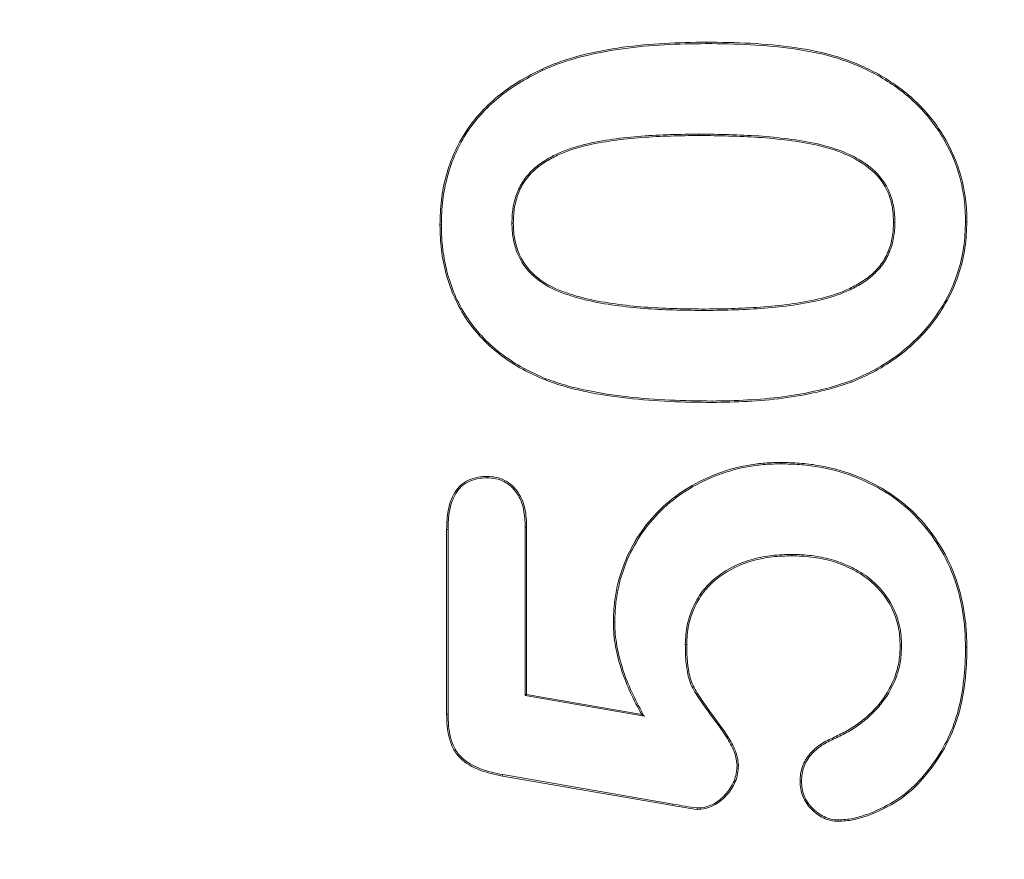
# Model space of a CAD drawing. Header units: millimetres. Extents: x 23 to 1094, y 23 to 840.
# Tile 6 of 44: x 185 to 195, y 183 to 191. Entities that reach past the tile are written whole.
import ezdxf

# ---------------------------------------------------------------- set-up
doc = ezdxf.new("R2010")
doc.units = ezdxf.units.MM
doc.header["$LTSCALE"] = 4
for name, color, linetype, lineweight in [('Dimension (ANSI)', 7, 'Continuous', 9), ('Visible (ANSI)', 7, 'Continuous', 9), ('Visible Narrow (ANSI)', 7, 'Continuous', 9)]:
    doc.layers.add(name, color=color, linetype=linetype, lineweight=lineweight)
doc.styles.add('Note Text (ANSI)', font='arial.ttf')
doc.dimstyles.new('Default - mm (ANSI)', dxfattribs={"dimscale": 4, "dimtxt": 2, "dimasz": 2, "dimexe": 3.175, "dimexo": 1, "dimgap": 0.8, "dimtad": 0, "dimtih": 1, "dimtoh": 1, "dimrnd": 1e-08, "dimzin": 4, "dimdsep": 46, "dimtxsty": 'Note Text (ANSI)', "dimblk": 'Filled-1', "dimcen": 0.09, "dimdle": 10, "dimclrd": 256, "dimclre": 256, "dimclrt": 256, "dimadec": 1, "dimazin": 0, "dimtfac": 1.524, "dimtofl": 0, "dimtmove": 0, "dimatfit": 3, "dimfxl": 1, "dimtolj": 1, "dimtzin": 0, "dimlwd": -1, "dimlwe": -1, "dimarcsym": 0})

# ---------------------------------------------------------------- blocks, each defined once
blk = doc.blocks.new('Filled-1')
at = {"color": 0}
for p, q in [((0, 0), (-1, 0.15)), ((-1, 0.15), (-1, -0.15)), ((-1, 0), (0, 0)), ((-1, -0.15), (0, 0))]:
    blk.add_line(p, q, dxfattribs=at)
at = {"color": 0, "flags": 128}
blk.add_lwpolyline([(-1, -0.15), (0, 0), (-1, 0.15), (-1, -0.15)], dxfattribs=at)
at = {"color": 0}
blk.add_solid([(-1, -0.15), (0, 0), (-1, 0.15), (-1, -0.15)], dxfattribs=at)
blk = doc.blocks.new('*D31')
at = {"layer": 'Defpoints', "color": 0, "transparency": 16777216}
for p in [(132.0974, 249.0593), (264.1961, 249.0593), (342.0974, 133.0593)]:
    blk.add_point(p, dxfattribs=at)
at = {"layer": 'Dimension (ANSI)', "transparency": 16777216}
for p, q in [((136.0974, 249.0593), (276.8961, 249.0593)), ((264.1961, 241.0593), (264.1961, 206.6544)), ((264.1961, 141.0593), (264.1961, 175.4642)), ((338.0974, 133.0593), (251.4961, 133.0593))]:
    blk.add_line(p, q, dxfattribs=at)
at = {"layer": 'Dimension (ANSI)', "transparency": 16777216, "xscale": 8, "yscale": 8, "zscale": 8}
for p, rotation in [((264.1961, 249.0593), 90), ((264.1961, 133.0593), 270)]:
    blk.add_blockref('Filled-1', p, dxfattribs=dict(at, rotation=rotation))
at = {"layer": 'Dimension (ANSI)', "transparency": 16777216, "char_height": 8, "attachment_point": 5, "style": 'Note Text (ANSI)'}
for s, insert in [('\\A1; 116.00', (264.1961, 198.3439)), ('\\A1;[4.57]', (264.1961, 182.7488))]:
    blk.add_mtext(s, dxfattribs=dict(at, insert=insert))
blk = doc.blocks.new('*D32')
at = {"layer": 'Defpoints', "color": 0, "transparency": 16777216}
for p in [(132.0974, 249.0593), (342.0974, 158.2583), (342.0974, 133.0593)]:
    blk.add_point(p, dxfattribs=at)
at = {"layer": 'Dimension (ANSI)', "transparency": 16777216}
for p, q in [((132.0974, 245.0593), (132.0974, 145.5583)), ((342.0974, 137.0593), (342.0974, 170.9583)), ((140.0974, 158.2583), (273.2252, 158.2583)), ((334.0974, 158.2583), (316.3782, 158.2583))]:
    blk.add_line(p, q, dxfattribs=at)
at = {"layer": 'Dimension (ANSI)', "transparency": 16777216, "xscale": 8, "yscale": 8, "zscale": 8, "rotation": 180}
blk.add_blockref('Filled-1', (132.0974, 158.2583), dxfattribs=at)
at = {"layer": 'Dimension (ANSI)', "transparency": 16777216, "xscale": 8, "yscale": 8, "zscale": 8}
blk.add_blockref('Filled-1', (342.0974, 158.2583), dxfattribs=at)
at = {"layer": 'Dimension (ANSI)', "transparency": 16777216, "char_height": 8, "attachment_point": 5, "style": 'Note Text (ANSI)'}
for s, insert in [('\\A1; 210.00', (294.8017, 165.5429)), ('\\A1;[8.27]', (294.8017, 149.9314))]:
    blk.add_mtext(s, dxfattribs=dict(at, insert=insert))

msp = doc.modelspace()

# ---------------------------------------------------------------- linework, layer by layer
at = {"layer": 'Visible (ANSI)'}
for p, q in [((190.2379, 190.2964), (190.2324, 190.3083)), ((193.3783, 190.2481), (193.3848, 190.2595)), ((194.1988, 188.8807), (194.2119, 188.8806)), ((189.2875, 188.8483), (189.2744, 188.8484)), ((189.9488, 188.8629), (189.9619, 188.863)), ((193.5375, 188.8698), (193.5244, 188.8698)), ((190.2665, 187.4065), (190.2617, 187.3943)), ((193.1262, 187.387), (193.1308, 187.3747)), ((192.4726, 186.6087), (192.4726, 186.6218)), ((189.7167, 186.4778), (189.7168, 186.4909)), ((190.0738, 186.0141), (190.0869, 186.0144)), ((190.0738, 186.0141), (190.0738, 184.4369)), ((190.0869, 186.0144), (190.0869, 184.448)), ((189.3369, 184.2634), (189.3369, 185.9948)), ((189.35, 185.9947), (189.3369, 185.9948)), ((189.35, 184.2636), (189.35, 185.9947)), ((192.5703, 185.7599), (192.5703, 185.7468)), ((190.9125, 185.1237), (190.8994, 185.1237)), ((191.5738, 184.9169), (191.5869, 184.9167)), ((193.6, 184.903), (193.5869, 184.903)), ((194.1988, 184.8903), (194.2119, 184.8903)), ((190.0738, 184.4369), (190.0869, 184.448)), ((190.0869, 184.448), (191.165, 184.2605)), ((190.0738, 184.4369), (191.1897, 184.2429)), ((189.35, 184.2636), (189.3369, 184.2634)), ((191.1897, 184.2429), (191.165, 184.2605)), ((192.9743, 184.0347), (192.9687, 184.0466)), ((192.0581, 183.7827), (192.0713, 183.7829)), ((189.8627, 183.6962), (189.8603, 183.6833)), ((191.458, 183.4069), (189.8603, 183.6833)), ((191.4602, 183.4199), (189.8627, 183.6962)), ((192.6625, 183.6345), (192.6494, 183.6345)), ((191.6847, 183.384), (191.6846, 183.3708)), ((193.0069, 183.2716), (193.0068, 183.2585))]:
    msp.add_line(p, q, dxfattribs=at)
for points, knots in [([(190.2324, 190.3083), (190.2925, 190.3342), (190.3526, 190.3598), (190.4763, 190.4022), (190.5392, 190.4204), (190.7288, 190.4704), (190.8577, 190.4937), (191.1167, 190.5294), (191.247, 190.541), (191.5081, 190.5562), (191.6388, 190.5582), (191.7695, 190.5593)], [0, 0, 0, 0, 0.000195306, 0.000195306, 0.000390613, 0.000390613, 0.000781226, 0.000781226, 0.001171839, 0.001171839, 0.001562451, 0.001562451, 0.001562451, 0.001562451]), ([(190.2379, 190.2964), (190.298, 190.3223), (190.3575, 190.3476), (190.4801, 190.3897), (190.5428, 190.4078), (190.7316, 190.4576), (190.8599, 190.4807), (191.1181, 190.5164), (191.2481, 190.528), (191.5085, 190.5431), (191.6388, 190.545), (191.7695, 190.5462)], [0, 0, 0, 0, 0.000194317, 0.000194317, 0.000388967, 0.000388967, 0.000778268, 0.000778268, 0.001167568, 0.001167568, 0.001556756, 0.001556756, 0.001556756, 0.001556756]), ([(191.7695, 190.5593), (191.9079, 190.5581), (192.0463, 190.5565), (192.3227, 190.5412), (192.4606, 190.5284), (192.7346, 190.4892), (192.8708, 190.4623), (193.0689, 190.4002), (193.1342, 190.3769), (193.2616, 190.3227), (193.3232, 190.2911), (193.3848, 190.2595)], [0, 0, 0, 0, 0.000415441, 0.000415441, 0.000830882, 0.000830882, 0.001246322, 0.001246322, 0.001454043, 0.001454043, 0.001661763, 0.001661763, 0.001661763, 0.001661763]), ([(191.7695, 190.5462), (191.9079, 190.545), (192.0459, 190.5434), (192.3216, 190.5281), (192.4592, 190.5153), (192.7323, 190.4763), (192.8676, 190.4496), (193.0646, 190.3878), (193.1296, 190.3646), (193.2558, 190.3109), (193.3168, 190.2797), (193.3783, 190.2481)], [0, 0, 0, 0, 0.000413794, 0.000413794, 0.0008277, 0.0008277, 0.001241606, 0.001241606, 0.001448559, 0.001448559, 0.001655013, 0.001655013, 0.001655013, 0.001655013]), ([(189.2744, 188.8484), (189.2762, 188.9257), (189.2785, 189.0031), (189.297, 189.1567), (189.3122, 189.2328), (189.3734, 189.4567), (189.4364, 189.6001), (189.608, 189.8576), (189.7157, 189.9713), (189.8974, 190.1157), (189.9612, 190.1598), (190.0938, 190.2395), (190.163, 190.2741), (190.2324, 190.3083)], [0, 0, 0, 0, 0.000229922, 0.000229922, 0.000459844, 0.000459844, 0.000919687, 0.000919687, 0.001379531, 0.001379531, 0.001609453, 0.001609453, 0.001839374, 0.001839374, 0.001839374, 0.001839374]), ([(189.2875, 188.8483), (189.2893, 188.9256), (189.2916, 189.0023), (189.3099, 189.1545), (189.325, 189.2299), (189.3857, 189.4521), (189.4481, 189.5941), (189.6181, 189.8491), (189.7248, 189.9618), (189.9051, 190.1051), (189.9684, 190.1489), (190.0999, 190.228), (190.1686, 190.2622), (190.2379, 190.2964)], [0, 0, 0, 0, 0.000227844, 0.000227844, 0.000455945, 0.000455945, 0.000912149, 0.000912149, 0.001368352, 0.001368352, 0.001596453, 0.001596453, 0.001824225, 0.001824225, 0.001824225, 0.001824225]), ([(193.3848, 190.2595), (193.4447, 190.2226), (193.5047, 190.1857), (193.6194, 190.1042), (193.674, 190.0595), (193.8278, 189.9146), (193.9173, 189.8042), (194.0643, 189.5641), (194.1216, 189.434), (194.1767, 189.2302), (194.1894, 189.1609), (194.2033, 189.0562), (194.2071, 189.0212), (194.2112, 188.951), (194.2115, 188.9158), (194.2119, 188.8806)], [0, 0, 0, 0, 0.000209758, 0.000209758, 0.000419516, 0.000419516, 0.000839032, 0.000839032, 0.001258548, 0.001258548, 0.001468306, 0.001468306, 0.001573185, 0.001573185, 0.001678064, 0.001678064, 0.001678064, 0.001678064]), ([(193.3783, 190.2481), (193.4382, 190.2113), (193.4977, 190.1746), (193.6114, 190.0939), (193.6655, 190.0495), (193.818, 189.9059), (193.9067, 189.7964), (194.0525, 189.5583), (194.1093, 189.4293), (194.1638, 189.2275), (194.1765, 189.1587), (194.1903, 189.0547), (194.194, 189.02), (194.1981, 188.9507), (194.1984, 188.9158), (194.1988, 188.8807)], [0, 0, 0, 0, 0.000207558, 0.000207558, 0.000415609, 0.000415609, 0.000831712, 0.000831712, 0.001247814, 0.001247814, 0.001455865, 0.001455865, 0.001559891, 0.001559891, 0.001663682, 0.001663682, 0.001663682, 0.001663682]), ([(191.7041, 189.6974), (191.7041, 189.6974), (191.7041, 189.6974), (191.7041, 189.6974), (191.5237, 189.6971), (191.3438, 189.6927), (191.0736, 189.6721), (190.9838, 189.6633), (190.8049, 189.6374), (190.7158, 189.6221), (190.54, 189.5779), (190.453, 189.5502), (190.3292, 189.4922), (190.2892, 189.4701), (190.2122, 189.4209), (190.1751, 189.3934), (190.1086, 189.3297), (190.0787, 189.2949), (190.0273, 189.218), (190.0078, 189.1756), (189.977, 189.0895), (189.9652, 189.0449), (189.9513, 188.9542), (189.9498, 188.9082), (189.9488, 188.8633), (189.9488, 188.8632), (189.9488, 188.863), (189.9488, 188.8629)], [0, 0, 0, 0, 0.000000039, 0.000000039, 0.000000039, 0.000545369, 0.000545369, 0.000818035, 0.000818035, 0.0010907, 0.0010907, 0.001363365, 0.001363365, 0.001499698, 0.001499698, 0.00163603, 0.00163603, 0.001772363, 0.001772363, 0.001908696, 0.001908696, 0.002045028, 0.002045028, 0.002181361, 0.002181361, 0.002181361, 0.002181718, 0.002181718, 0.002181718, 0.002181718]), ([(191.7041, 189.6843), (191.5242, 189.684), (191.3441, 189.6796), (191.0749, 189.6591), (190.9853, 189.6503), (190.8072, 189.6245), (190.7184, 189.6092), (190.5438, 189.5654), (190.4575, 189.5378), (190.3353, 189.4805), (190.2958, 189.4588), (190.2198, 189.4102), (190.1834, 189.3832), (190.1184, 189.321), (190.0889, 189.2866), (190.0389, 189.2117), (190.0199, 189.1705), (189.9896, 189.0858), (189.978, 189.0421), (189.9644, 188.9531), (189.9629, 188.9079), (189.9619, 188.863)], [0, 0, 0, 0, 0.000540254, 0.000540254, 0.000810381, 0.000810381, 0.001080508, 0.001080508, 0.001350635, 0.001350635, 0.001485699, 0.001485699, 0.001620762, 0.001620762, 0.001755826, 0.001755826, 0.001890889, 0.001890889, 0.002025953, 0.002025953, 0.002161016, 0.002161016, 0.002161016, 0.002161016]), ([(193.5375, 188.8698), (193.5375, 188.8699), (193.5375, 188.87), (193.5375, 188.8701), (193.5367, 188.9163), (193.5348, 188.9641), (193.5184, 189.0573), (193.5062, 189.1028), (193.453, 189.2358), (193.3937, 189.3129), (193.2502, 189.4364), (193.1673, 189.4831), (192.9953, 189.5581), (192.9052, 189.5853), (192.7231, 189.6268), (192.631, 189.6412), (192.4465, 189.665), (192.3539, 189.674), (192.1684, 189.6873), (192.0754, 189.6903), (191.89, 189.6961), (191.7968, 189.6973), (191.7041, 189.6974)], [0, 0, 0, 0, 0.000000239, 0.000000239, 0.000000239, 0.000140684, 0.000140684, 0.00028113, 0.00028113, 0.000562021, 0.000562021, 0.000842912, 0.000842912, 0.001123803, 0.001123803, 0.001404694, 0.001404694, 0.001685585, 0.001685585, 0.001966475, 0.001966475, 0.002247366, 0.002247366, 0.002247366, 0.002247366]), ([(193.5244, 188.8698), (193.5236, 188.9162), (193.5218, 188.9627), (193.5057, 189.0541), (193.4935, 189.0992), (193.4419, 189.2283), (193.3837, 189.3042), (193.2431, 189.4252), (193.1611, 189.4715), (192.991, 189.5457), (192.9017, 189.5726), (192.7208, 189.6139), (192.629, 189.6282), (192.4451, 189.652), (192.3527, 189.661), (192.1677, 189.6742), (192.075, 189.6772), (191.8896, 189.683), (191.7968, 189.6842), (191.7041, 189.6843)], [0, 0, 0, 0, 0.000139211, 0.000139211, 0.000278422, 0.000278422, 0.000556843, 0.000556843, 0.000835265, 0.000835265, 0.001113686, 0.001113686, 0.001392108, 0.001392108, 0.001670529, 0.001670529, 0.001948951, 0.001948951, 0.002227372, 0.002227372, 0.002227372, 0.002227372]), ([(194.1988, 188.8807), (194.1966, 188.7986), (194.1932, 188.717), (194.1695, 188.5558), (194.1511, 188.4758), (194.1002, 188.3212), (194.0689, 188.2451), (193.9936, 188.1008), (193.9496, 188.0315), (193.8039, 187.8348), (193.6863, 187.7189), (193.4891, 187.5735), (193.4198, 187.5299), (193.2764, 187.4518), (193.2019, 187.4189), (193.1262, 187.387)], [0, 0, 0, 0, 0.000242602, 0.000242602, 0.000485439, 0.000485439, 0.000728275, 0.000728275, 0.000971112, 0.000971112, 0.001456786, 0.001456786, 0.001699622, 0.001699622, 0.001942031, 0.001942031, 0.001942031, 0.001942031]), ([(194.2119, 188.8806), (194.2097, 188.7984), (194.2063, 188.7159), (194.1823, 188.5531), (194.1638, 188.4726), (194.1124, 188.3163), (194.0809, 188.2399), (194.0048, 188.0939), (193.9605, 188.0242), (193.8136, 187.8259), (193.6951, 187.7091), (193.4964, 187.5626), (193.4266, 187.5187), (193.282, 187.4399), (193.2067, 187.4067), (193.1308, 187.3747)], [0, 0, 0, 0, 0.000244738, 0.000244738, 0.000489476, 0.000489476, 0.000734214, 0.000734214, 0.000978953, 0.000978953, 0.001468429, 0.001468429, 0.001713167, 0.001713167, 0.001957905, 0.001957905, 0.001957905, 0.001957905]), ([(190.2617, 187.3943), (190.1897, 187.4249), (190.1181, 187.4569), (189.9809, 187.5324), (189.915, 187.5749), (189.7897, 187.6688), (189.7302, 187.72), (189.6216, 187.8329), (189.5716, 187.8936), (189.484, 188.0234), (189.4455, 188.0919), (189.3799, 188.2341), (189.3546, 188.3084), (189.3127, 188.4593), (189.2977, 188.5363), (189.2786, 188.6918), (189.2757, 188.7701), (189.2744, 188.8484)], [0, 0, 0, 0, 0.000233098, 0.000233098, 0.000466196, 0.000466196, 0.000699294, 0.000699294, 0.000932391, 0.000932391, 0.001165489, 0.001165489, 0.001398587, 0.001398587, 0.001631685, 0.001631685, 0.001864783, 0.001864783, 0.001864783, 0.001864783]), ([(190.2665, 187.4065), (190.1946, 187.4371), (190.1238, 187.4687), (189.9878, 187.5436), (189.9224, 187.5857), (189.798, 187.6789), (189.7391, 187.7296), (189.6316, 187.8415), (189.582, 187.9016), (189.4954, 188.03), (189.4571, 188.0981), (189.3922, 188.2388), (189.3671, 188.3124), (189.3255, 188.4623), (189.3106, 188.5384), (189.2917, 188.6927), (189.2888, 188.7701), (189.2875, 188.8483)], [0, 0, 0, 0, 0.000230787, 0.000230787, 0.00046195, 0.00046195, 0.000693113, 0.000693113, 0.000924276, 0.000924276, 0.001155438, 0.001155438, 0.001386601, 0.001386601, 0.001617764, 0.001617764, 0.001848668, 0.001848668, 0.001848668, 0.001848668]), ([(189.9488, 188.8629), (189.9488, 188.8628), (189.9488, 188.8627), (189.9488, 188.8626), (189.9503, 188.8174), (189.952, 188.7712), (189.9675, 188.6802), (189.9795, 188.6355), (190.029, 188.5058), (190.0843, 188.4281), (190.2219, 188.3045), (190.3031, 188.2586), (190.4302, 188.2062), (190.4735, 188.1917), (190.5605, 188.1651), (190.6044, 188.153), (190.7372, 188.1215), (190.8269, 188.1063), (191.0066, 188.0814), (191.0969, 188.0719), (191.3681, 188.0509), (191.5495, 188.0477), (191.7303, 188.0462), (191.7304, 188.0462), (191.7304, 188.0462), (191.7304, 188.0462)], [0, 0, 0, 0, 0.000000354, 0.000000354, 0.000000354, 0.000136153, 0.000136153, 0.000271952, 0.000271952, 0.000543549, 0.000543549, 0.000815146, 0.000815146, 0.000950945, 0.000950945, 0.001086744, 0.001086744, 0.001358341, 0.001358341, 0.001629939, 0.001629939, 0.002173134, 0.002173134, 0.002173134, 0.002173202, 0.002173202, 0.002173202, 0.002173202]), ([(189.9619, 188.863), (189.9634, 188.8177), (189.9651, 188.7725), (189.9803, 188.6833), (189.9921, 188.6392), (190.0405, 188.5124), (190.0945, 188.4365), (190.2292, 188.3155), (190.3092, 188.2703), (190.4346, 188.2185), (190.4776, 188.2042), (190.5641, 188.1777), (190.6077, 188.1657), (190.7397, 188.1344), (190.829, 188.1192), (191.0082, 188.0945), (191.0981, 188.0849), (191.3686, 188.064), (191.5496, 188.0608), (191.7305, 188.0593)], [0, 0, 0, 0, 0.00013435, 0.00013435, 0.000268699, 0.000268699, 0.000537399, 0.000537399, 0.000806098, 0.000806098, 0.000940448, 0.000940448, 0.001074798, 0.001074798, 0.001343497, 0.001343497, 0.001612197, 0.001612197, 0.002149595, 0.002149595, 0.002149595, 0.002149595]), ([(191.7304, 188.0462), (191.7304, 188.0462), (191.7305, 188.0462), (191.7305, 188.0462), (191.9138, 188.0465), (192.0968, 188.0509), (192.3715, 188.0708), (192.4628, 188.0794), (192.6449, 188.1046), (192.7355, 188.1195), (192.9148, 188.1619), (193.0036, 188.1887), (193.1307, 188.2448), (193.1719, 188.2661), (193.2515, 188.3138), (193.2901, 188.3403), (193.3606, 188.4016), (193.3927, 188.4355), (193.4485, 188.5115), (193.4707, 188.5529), (193.506, 188.6397), (193.5179, 188.6851), (193.5342, 188.7767), (193.5367, 188.8239), (193.5375, 188.8696), (193.5375, 188.8697), (193.5375, 188.8698), (193.5375, 188.8698)], [0, 0, 0, 0, 0.000000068, 0.000000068, 0.000000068, 0.000553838, 0.000553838, 0.000830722, 0.000830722, 0.001107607, 0.001107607, 0.001384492, 0.001384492, 0.001522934, 0.001522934, 0.001661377, 0.001661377, 0.001799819, 0.001799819, 0.001938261, 0.001938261, 0.002076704, 0.002076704, 0.002215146, 0.002215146, 0.002215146, 0.002215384, 0.002215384, 0.002215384, 0.002215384]), ([(191.7305, 188.0593), (191.9134, 188.0596), (192.0965, 188.064), (192.3703, 188.0839), (192.4614, 188.0924), (192.6427, 188.1175), (192.7331, 188.1324), (192.9112, 188.1745), (192.9993, 188.2012), (193.1249, 188.2565), (193.1656, 188.2776), (193.2443, 188.3248), (193.2823, 188.3508), (193.3513, 188.4109), (193.383, 188.4444), (193.4371, 188.5181), (193.4589, 188.5588), (193.4934, 188.6436), (193.5051, 188.6881), (193.5212, 188.7783), (193.5236, 188.8241), (193.5244, 188.8698)], [0, 0, 0, 0, 0.000548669, 0.000548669, 0.000823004, 0.000823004, 0.001097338, 0.001097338, 0.001371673, 0.001371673, 0.00150884, 0.00150884, 0.001646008, 0.001646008, 0.001783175, 0.001783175, 0.001920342, 0.001920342, 0.002057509, 0.002057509, 0.002194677, 0.002194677, 0.002194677, 0.002194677]), ([(191.8252, 187.1974), (191.693, 187.1981), (191.5613, 187.1998), (191.2978, 187.2127), (191.1662, 187.2219), (190.9043, 187.2511), (190.7739, 187.2709), (190.5806, 187.3114), (190.5164, 187.3264), (190.3903, 187.3623), (190.3287, 187.3841), (190.2665, 187.4065)], [0, 0, 0, 0, 0.000395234, 0.000395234, 0.000790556, 0.000790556, 0.001185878, 0.001185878, 0.001383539, 0.001383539, 0.00158082, 0.00158082, 0.00158082, 0.00158082]), ([(191.8252, 187.1843), (191.693, 187.185), (191.5609, 187.1867), (191.297, 187.1996), (191.1651, 187.2088), (190.9025, 187.2381), (190.7717, 187.258), (190.5777, 187.2986), (190.5133, 187.3137), (190.3862, 187.3498), (190.3239, 187.3719), (190.2617, 187.3943)], [0, 0, 0, 0, 0.000396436, 0.000396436, 0.000792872, 0.000792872, 0.001189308, 0.001189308, 0.001387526, 0.001387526, 0.001585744, 0.001585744, 0.001585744, 0.001585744]), ([(193.1262, 187.387), (193.074, 187.369), (193.0222, 187.3512), (192.917, 187.3204), (192.8635, 187.3069), (192.7026, 187.2698), (192.5941, 187.2512), (192.3756, 187.2222), (192.2658, 187.2133), (192.0456, 187.2005), (191.9357, 187.1983), (191.8252, 187.1974)], [0, 0, 0, 0, 0.000164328, 0.000164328, 0.000329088, 0.000329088, 0.000658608, 0.000658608, 0.000988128, 0.000988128, 0.001317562, 0.001317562, 0.001317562, 0.001317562]), ([(193.1308, 187.3747), (193.0786, 187.3567), (193.0263, 187.3387), (192.9203, 187.3077), (192.8667, 187.2942), (192.7051, 187.2569), (192.5961, 187.2383), (192.377, 187.2092), (192.2668, 187.2003), (192.0462, 187.1874), (191.9357, 187.1852), (191.8252, 187.1843)], [0, 0, 0, 0, 0.000165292, 0.000165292, 0.000330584, 0.000330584, 0.000661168, 0.000661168, 0.000991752, 0.000991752, 0.001322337, 0.001322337, 0.001322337, 0.001322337]), ([(190.8994, 185.1237), (190.9009, 185.1742), (190.9024, 185.2247), (190.9113, 185.3253), (190.9186, 185.3753), (190.9484, 185.5239), (190.9781, 185.621), (191.0973, 185.8996), (191.216, 186.0686), (191.5124, 186.343), (191.6895, 186.4482), (191.9736, 186.5534), (192.0715, 186.5798), (192.2208, 186.6059), (192.271, 186.6123), (192.3716, 186.6196), (192.4221, 186.6207), (192.4726, 186.6218)], [0, 0, 0, 0, 0.000149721, 0.000149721, 0.000299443, 0.000299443, 0.000598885, 0.000598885, 0.001197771, 0.001197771, 0.001796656, 0.001796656, 0.002096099, 0.002096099, 0.00224582, 0.00224582, 0.002395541, 0.002395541, 0.002395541, 0.002395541]), ([(190.9125, 185.1237), (190.914, 185.1741), (190.9155, 185.2242), (190.9243, 185.3236), (190.9316, 185.3732), (190.9611, 185.5205), (190.9905, 185.6168), (191.1086, 185.8926), (191.2263, 186.0604), (191.5198, 186.332), (191.6956, 186.4365), (191.9774, 186.5408), (192.0746, 186.567), (192.2226, 186.593), (192.2723, 186.5993), (192.372, 186.6065), (192.4222, 186.6076), (192.4726, 186.6087)], [0, 0, 0, 0, 0.000148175, 0.000148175, 0.000296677, 0.000296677, 0.000593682, 0.000593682, 0.001187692, 0.001187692, 0.001781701, 0.001781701, 0.002078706, 0.002078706, 0.002227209, 0.002227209, 0.002375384, 0.002375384, 0.002375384, 0.002375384]), ([(192.4726, 186.6218), (192.5301, 186.6201), (192.5875, 186.6185), (192.702, 186.6106), (192.759, 186.6039), (192.9289, 186.5748), (193.0405, 186.5454), (193.2557, 186.4653), (193.3597, 186.4149), (193.5543, 186.2932), (193.6447, 186.2211), (193.8077, 186.0595), (193.8793, 185.9689), (194.0037, 185.7758), (194.0569, 185.6733), (194.1377, 185.4584), (194.1657, 185.3465), (194.1942, 185.1767), (194.2011, 185.1196), (194.2096, 185.0051), (194.2108, 184.9477), (194.2119, 184.8903)], [0, 0, 0, 0, 0.000171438, 0.000171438, 0.000342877, 0.000342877, 0.000685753, 0.000685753, 0.00102863, 0.00102863, 0.001371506, 0.001371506, 0.001714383, 0.001714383, 0.002057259, 0.002057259, 0.002400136, 0.002400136, 0.002571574, 0.002571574, 0.002743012, 0.002743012, 0.002743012, 0.002743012]), ([(192.4726, 186.6087), (192.5299, 186.607), (192.5871, 186.6054), (192.7007, 186.5975), (192.7572, 186.5909), (192.9258, 186.5621), (193.0368, 186.5328), (193.2503, 186.4533), (193.3536, 186.4032), (193.5465, 186.2826), (193.6361, 186.2112), (193.7978, 186.0508), (193.8688, 185.961), (193.9922, 185.7695), (194.045, 185.6678), (194.1251, 185.4548), (194.1529, 185.3436), (194.1812, 185.1749), (194.1881, 185.1183), (194.1965, 185.0046), (194.1977, 184.9476), (194.1988, 184.8903)], [0, 0, 0, 0, 0.000169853, 0.000169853, 0.000340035, 0.000340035, 0.0006804, 0.0006804, 0.001020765, 0.001020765, 0.00136113, 0.00136113, 0.001701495, 0.001701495, 0.002041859, 0.002041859, 0.002382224, 0.002382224, 0.002552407, 0.002552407, 0.00272242, 0.00272242, 0.00272242, 0.00272242]), ([(189.3369, 185.9948), (189.3384, 186.0541), (189.3405, 186.1138), (189.3626, 186.2306), (189.3815, 186.288), (189.428, 186.3641), (189.4468, 186.3877), (189.4908, 186.4277), (189.5162, 186.4438), (189.5703, 186.4688), (189.5989, 186.4779), (189.6573, 186.4884), (189.687, 186.4896), (189.7168, 186.4909)], [0, 0, 0, 0, 0.0001764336, 0.0001764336, 0.0003528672, 0.0003528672, 0.0004410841, 0.0004410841, 0.0005293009, 0.0005293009, 0.0006175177, 0.0006175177, 0.0007057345, 0.0007057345, 0.0007057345, 0.0007057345]), ([(189.35, 185.9947), (189.3515, 186.054), (189.3536, 186.1126), (189.3753, 186.227), (189.3938, 186.283), (189.4386, 186.3564), (189.4566, 186.3789), (189.4986, 186.4171), (189.5227, 186.4324), (189.5747, 186.4564), (189.6023, 186.4652), (189.6582, 186.4752), (189.6872, 186.4765), (189.7167, 186.4778)], [0, 0, 0, 0, 0.0001712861, 0.0001712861, 0.0003427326, 0.0003427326, 0.0004284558, 0.0004284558, 0.0005141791, 0.0005141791, 0.0005999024, 0.0005999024, 0.000685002, 0.000685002, 0.000685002, 0.000685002]), ([(189.7167, 186.4778), (189.7449, 186.4762), (189.7723, 186.4746), (189.8254, 186.4638), (189.8513, 186.4546), (189.9236, 186.4168), (189.965, 186.3783), (190.0266, 186.2876), (190.0467, 186.2353), (190.0692, 186.1268), (190.0717, 186.0706), (190.0738, 186.0141)], [0, 0, 0, 0, 0.0000810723, 0.0000810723, 0.0001627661, 0.0001627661, 0.0003261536, 0.0003261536, 0.0004895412, 0.0004895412, 0.0006526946, 0.0006526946, 0.0006526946, 0.0006526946]), ([(189.7168, 186.4909), (189.7452, 186.4893), (189.7736, 186.4877), (189.8292, 186.4764), (189.8563, 186.4668), (189.9318, 186.4273), (189.9747, 186.3873), (190.0386, 186.2933), (190.0593, 186.2392), (190.0824, 186.128), (190.0848, 186.0709), (190.0869, 186.0144)], [0, 0, 0, 0, 0.0000842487, 0.0000842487, 0.0001684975, 0.0001684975, 0.000336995, 0.000336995, 0.0005054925, 0.0005054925, 0.0006739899, 0.0006739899, 0.0006739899, 0.0006739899]), ([(192.5703, 185.7599), (192.5702, 185.7599), (192.5701, 185.7599), (192.57, 185.7599), (192.5098, 185.7586), (192.4487, 185.7572), (192.3276, 185.7428), (192.2676, 185.7312), (192.0908, 185.6835), (191.9779, 185.6306), (191.8311, 185.5198), (191.7859, 185.4775), (191.7083, 185.382), (191.6763, 185.3289), (191.6249, 185.2176), (191.6045, 185.1594), (191.5792, 185.0391), (191.5759, 184.9773), (191.5738, 184.9172), (191.5738, 184.9171), (191.5738, 184.917), (191.5738, 184.9169)], [0, 0, 0, 0, 0.000000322, 0.000000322, 0.000000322, 0.000182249, 0.000182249, 0.000364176, 0.000364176, 0.000728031, 0.000728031, 0.000909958, 0.000909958, 0.001091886, 0.001091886, 0.001273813, 0.001273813, 0.00145574, 0.00145574, 0.00145574, 0.001456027, 0.001456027, 0.001456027, 0.001456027]), ([(192.5703, 185.7468), (192.5099, 185.7455), (192.4496, 185.7441), (192.3298, 185.7299), (192.2703, 185.7183), (192.0955, 185.6712), (191.9843, 185.619), (191.8397, 185.51), (191.7953, 185.4684), (191.7192, 185.3747), (191.6878, 185.3226), (191.6372, 185.213), (191.6171, 185.1557), (191.5922, 185.0375), (191.589, 184.977), (191.5869, 184.9167)], [0, 0, 0, 0, 0.000179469, 0.000179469, 0.000358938, 0.000358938, 0.000717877, 0.000717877, 0.000897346, 0.000897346, 0.001076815, 0.001076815, 0.001256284, 0.001256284, 0.001435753, 0.001435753, 0.001435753, 0.001435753]), ([(193.6, 184.903), (193.6, 184.9031), (193.6, 184.9033), (193.6, 184.9034), (193.5981, 184.965), (193.5949, 185.0284), (193.5671, 185.1511), (193.5462, 185.2107), (193.4897, 185.323), (193.4542, 185.3753), (193.3731, 185.4709), (193.3273, 185.5146), (193.226, 185.5887), (193.1716, 185.6199), (193.0588, 185.6735), (193, 185.6955), (192.8797, 185.7288), (192.8184, 185.7407), (192.6947, 185.7562), (192.6323, 185.7582), (192.5707, 185.7599), (192.5706, 185.7599), (192.5704, 185.7599), (192.5703, 185.7599)], [0, 0, 0, 0, 0.000000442, 0.000000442, 0.000000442, 0.000186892, 0.000186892, 0.000373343, 0.000373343, 0.000559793, 0.000559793, 0.000746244, 0.000746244, 0.000932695, 0.000932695, 0.001119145, 0.001119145, 0.001305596, 0.001305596, 0.001492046, 0.001492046, 0.001492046, 0.001492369, 0.001492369, 0.001492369, 0.001492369]), ([(193.5869, 184.903), (193.585, 184.9648), (193.5818, 185.0266), (193.5545, 185.1471), (193.5339, 185.2058), (193.4785, 185.3161), (193.4436, 185.3676), (193.3637, 185.4617), (193.3188, 185.5047), (193.2191, 185.5775), (193.1654, 185.6084), (193.0539, 185.6614), (192.9959, 185.6831), (192.8769, 185.7159), (192.8161, 185.7278), (192.6937, 185.7431), (192.632, 185.7451), (192.5703, 185.7468)], [0, 0, 0, 0, 0.000183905, 0.000183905, 0.000367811, 0.000367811, 0.000551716, 0.000551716, 0.000735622, 0.000735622, 0.000919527, 0.000919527, 0.001103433, 0.001103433, 0.001287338, 0.001287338, 0.001471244, 0.001471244, 0.001471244, 0.001471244]), ([(191.165, 184.2605), (191.1282, 184.3271), (191.0923, 184.3942), (191.0291, 184.5327), (191.0005, 184.6033), (190.9533, 184.748), (190.9335, 184.8217), (190.9136, 184.9341), (190.908, 184.9719), (190.901, 185.0476), (190.9002, 185.0857), (190.8994, 185.1237)], [0, 0, 0, 0, 0.0002283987, 0.0002283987, 0.0004567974, 0.0004567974, 0.000685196, 0.000685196, 0.0007993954, 0.0007993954, 0.0009135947, 0.0009135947, 0.0009135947, 0.0009135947]), ([(191.1897, 184.2429), (191.1853, 184.2508), (191.1809, 184.2588), (191.1765, 184.2668), (191.1397, 184.3335), (191.1041, 184.4), (191.0412, 184.5378), (191.0128, 184.6079), (190.9659, 184.7517), (190.9463, 184.8246), (190.9265, 184.9361), (190.921, 184.9736), (190.9142, 185.0482), (190.9133, 185.0857), (190.9125, 185.1237)], [0, 0, 0, 0, 0.0000271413, 0.0000271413, 0.0000271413, 0.0002540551, 0.0002540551, 0.0004809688, 0.0004809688, 0.0007078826, 0.0007078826, 0.0008213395, 0.0008213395, 0.000934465, 0.000934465, 0.000934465, 0.000934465]), ([(191.5738, 184.9169), (191.5738, 184.9168), (191.5738, 184.9167), (191.5738, 184.9166), (191.5743, 184.864), (191.5748, 184.8108), (191.585, 184.7048), (191.5926, 184.652), (191.614, 184.574), (191.6234, 184.5483), (191.6465, 184.4993), (191.6603, 184.4761), (191.7034, 184.409), (191.7332, 184.3657), (191.8241, 184.2361), (191.8905, 184.1537), (191.9763, 184.0231), (192.0023, 183.9779), (192.0336, 183.9068), (192.0425, 183.8828), (192.0534, 183.8341), (192.0558, 183.8087), (192.0581, 183.7827)], [0, 0, 0, 0, 0.000000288, 0.000000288, 0.000000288, 0.000160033, 0.000160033, 0.000319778, 0.000319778, 0.00039965, 0.00039965, 0.000479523, 0.000479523, 0.000639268, 0.000639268, 0.000958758, 0.000958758, 0.001118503, 0.001118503, 0.001198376, 0.001198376, 0.001277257, 0.001277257, 0.001277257, 0.001277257]), ([(191.5869, 184.9167), (191.5874, 184.864), (191.5879, 184.8114), (191.598, 184.7067), (191.6056, 184.6542), (191.6264, 184.5781), (191.6355, 184.5532), (191.658, 184.5056), (191.6715, 184.4829), (191.7142, 184.4165), (191.744, 184.3731), (191.8346, 184.2439), (191.9009, 184.1618), (191.9875, 184.0298), (192.0139, 183.9842), (192.0458, 183.9116), (192.055, 183.8867), (192.0665, 183.8356), (192.0689, 183.8092), (192.0713, 183.7829)], [0, 0, 0, 0, 0.000159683, 0.000159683, 0.000319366, 0.000319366, 0.000399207, 0.000399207, 0.000479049, 0.000479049, 0.000638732, 0.000638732, 0.000958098, 0.000958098, 0.001117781, 0.001117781, 0.001197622, 0.001197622, 0.001277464, 0.001277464, 0.001277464, 0.001277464]), ([(192.9687, 184.0466), (193.0109, 184.0668), (193.053, 184.087), (193.1341, 184.1328), (193.1729, 184.1589), (193.2475, 184.2152), (193.2835, 184.2452), (193.3504, 184.3101), (193.3812, 184.3453), (193.4658, 184.457), (193.5115, 184.5395), (193.5573, 184.6721), (193.5694, 184.7175), (193.5835, 184.8096), (193.5852, 184.8563), (193.5869, 184.903)], [0, 0, 0, 0, 0.000138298, 0.000138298, 0.000276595, 0.000276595, 0.000414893, 0.000414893, 0.00055319, 0.00055319, 0.000829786, 0.000829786, 0.000968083, 0.000968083, 0.001106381, 0.001106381, 0.001106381, 0.001106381]), ([(192.9743, 184.0347), (192.9743, 184.0347), (192.9744, 184.0348), (192.9744, 184.0348), (193.0165, 184.055), (193.0589, 184.0753), (193.1411, 184.1217), (193.1804, 184.1482), (193.2558, 184.205), (193.2921, 184.2353), (193.36, 184.3012), (193.3913, 184.337), (193.477, 184.4501), (193.5235, 184.534), (193.5699, 184.6684), (193.5822, 184.7145), (193.5966, 184.8086), (193.5983, 184.8559), (193.6, 184.9026), (193.6, 184.9027), (193.6, 184.9029), (193.6, 184.903)], [0, 0, 0, 0, 0.000000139, 0.000000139, 0.000000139, 0.000140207, 0.000140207, 0.000280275, 0.000280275, 0.000420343, 0.000420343, 0.000560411, 0.000560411, 0.000840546, 0.000840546, 0.000980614, 0.000980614, 0.001120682, 0.001120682, 0.001120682, 0.001121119, 0.001121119, 0.001121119, 0.001121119]), ([(194.2119, 184.8903), (194.2116, 184.8436), (194.2113, 184.7969), (194.2071, 184.7037), (194.2032, 184.6571), (194.1888, 184.5177), (194.1755, 184.4251), (194.131, 184.2437), (194.1026, 184.1543), (194.027, 183.9834), (193.9802, 183.9022), (193.8748, 183.7478), (193.8168, 183.6742), (193.6862, 183.5403), (193.613, 183.4813), (193.4534, 183.3838), (193.3686, 183.3436), (193.2368, 183.2961), (193.1918, 183.2825), (193.1002, 183.2644), (193.0535, 183.2613), (193.0068, 183.2585)], [0, 0, 0, 0, 0.000139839, 0.000139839, 0.000279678, 0.000279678, 0.000559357, 0.000559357, 0.000839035, 0.000839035, 0.001118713, 0.001118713, 0.001398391, 0.001398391, 0.00167807, 0.00167807, 0.001957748, 0.001957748, 0.002097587, 0.002097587, 0.002237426, 0.002237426, 0.002237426, 0.002237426]), ([(194.1988, 184.8903), (194.1985, 184.8436), (194.1981, 184.7971), (194.194, 184.7046), (194.1901, 184.6583), (194.1758, 184.5194), (194.1626, 184.4274), (194.1185, 184.2476), (194.0902, 184.1588), (194.0154, 183.9896), (193.969, 183.909), (193.8644, 183.7558), (193.8067, 183.6826), (193.6775, 183.5502), (193.6053, 183.4919), (193.4475, 183.3955), (193.3632, 183.3556), (193.2328, 183.3086), (193.1884, 183.2952), (193.0988, 183.2775), (193.0534, 183.2744), (193.0069, 183.2716)], [0, 0, 0, 0, 0.000138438, 0.000138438, 0.000277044, 0.000277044, 0.000554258, 0.000554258, 0.000831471, 0.000831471, 0.001108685, 0.001108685, 0.001385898, 0.001385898, 0.001663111, 0.001663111, 0.001940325, 0.001940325, 0.002078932, 0.002078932, 0.00221673, 0.00221673, 0.00221673, 0.00221673]), ([(189.8603, 183.6833), (189.7887, 183.6974), (189.7166, 183.7126), (189.5802, 183.7659), (189.5143, 183.8019), (189.4365, 183.8795), (189.4147, 183.9097), (189.3818, 183.9751), (189.3702, 184.0102), (189.3519, 184.0812), (189.3457, 184.1174), (189.3389, 184.1901), (189.3379, 184.2268), (189.3369, 184.2634)], [0, 0, 0, 0, 0.0002177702, 0.0002177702, 0.0004355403, 0.0004355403, 0.0005444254, 0.0005444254, 0.0006533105, 0.0006533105, 0.0007621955, 0.0007621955, 0.0008710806, 0.0008710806, 0.0008710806, 0.0008710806]), ([(189.8627, 183.6962), (189.791, 183.7103), (189.7201, 183.7253), (189.5862, 183.7777), (189.5216, 183.8131), (189.4467, 183.8878), (189.4258, 183.9168), (189.3941, 183.9798), (189.3827, 184.0142), (189.3648, 184.0838), (189.3587, 184.1192), (189.352, 184.1907), (189.351, 184.227), (189.35, 184.2636)], [0, 0, 0, 0, 0.0002130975, 0.0002130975, 0.0004263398, 0.0004263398, 0.000532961, 0.000532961, 0.0006395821, 0.0006395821, 0.0007462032, 0.0007462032, 0.0008526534, 0.0008526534, 0.0008526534, 0.0008526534]), ([(192.6494, 183.6345), (192.6503, 183.6577), (192.6513, 183.6809), (192.6578, 183.7267), (192.6634, 183.7494), (192.6871, 183.8149), (192.7116, 183.8551), (192.7714, 183.926), (192.8072, 183.9563), (192.8845, 184.0076), (192.9265, 184.0275), (192.9687, 184.0466)], [0, 0, 0, 0, 0.0000689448, 0.0000689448, 0.0001378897, 0.0001378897, 0.0002757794, 0.0002757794, 0.0004136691, 0.0004136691, 0.0005515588, 0.0005515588, 0.0005515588, 0.0005515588]), ([(192.6625, 183.6345), (192.6634, 183.6575), (192.6644, 183.68), (192.6707, 183.724), (192.6761, 183.7458), (192.6988, 183.8087), (192.7225, 183.8478), (192.7805, 183.9165), (192.8153, 183.946), (192.8909, 183.9961), (192.9319, 184.0155), (192.9741, 184.0347), (192.9742, 184.0347), (192.9742, 184.0347), (192.9743, 184.0347)], [0, 0, 0, 0, 0.0000664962, 0.0000664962, 0.0001335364, 0.0001335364, 0.0002676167, 0.0002676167, 0.000401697, 0.000401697, 0.0005357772, 0.0005357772, 0.0005357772, 0.0005359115, 0.0005359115, 0.0005359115, 0.0005359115]), ([(192.0713, 183.7829), (192.0697, 183.757), (192.0682, 183.731), (192.0593, 183.6799), (192.0518, 183.6548), (192.0225, 183.5826), (191.9931, 183.5388), (191.9223, 183.4627), (191.8815, 183.4294), (191.8118, 183.3942), (191.7872, 183.385), (191.7365, 183.374), (191.7105, 183.3724), (191.6846, 183.3708)], [0, 0, 0, 0, 0.0000774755, 0.0000774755, 0.0001549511, 0.0001549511, 0.0003099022, 0.0003099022, 0.0004648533, 0.0004648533, 0.0005423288, 0.0005423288, 0.0006198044, 0.0006198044, 0.0006198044, 0.0006198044]), ([(192.0581, 183.7827), (192.0566, 183.7571), (192.0551, 183.732), (192.0466, 183.6832), (192.0394, 183.659), (192.011, 183.5891), (191.9826, 183.5468), (191.9136, 183.4725), (191.8738, 183.4402), (191.8068, 183.4063), (191.7832, 183.3975), (191.7353, 183.3871), (191.7104, 183.3855), (191.6847, 183.384)], [0, 0, 0, 0, 0.0000740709, 0.0000740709, 0.000149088, 0.000149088, 0.0002991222, 0.0002991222, 0.0004491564, 0.0004491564, 0.0005241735, 0.0005241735, 0.0005982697, 0.0005982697, 0.0005982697, 0.0005982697]), ([(193.0068, 183.2585), (192.9829, 183.2601), (192.9591, 183.2617), (192.9125, 183.2722), (192.8898, 183.2806), (192.8255, 183.3123), (192.7865, 183.3411), (192.7199, 183.4096), (192.6922, 183.4497), (192.6654, 183.5163), (192.659, 183.5396), (192.6516, 183.5867), (192.6505, 183.6106), (192.6494, 183.6345)], [0, 0, 0, 0, 0.0000707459, 0.0000707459, 0.0001414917, 0.0001414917, 0.0002829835, 0.0002829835, 0.0004244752, 0.0004244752, 0.0004952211, 0.0004952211, 0.000565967, 0.000565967, 0.000565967, 0.000565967]), ([(193.0069, 183.2716), (192.9832, 183.2732), (192.9605, 183.2748), (192.9165, 183.2847), (192.8948, 183.2927), (192.833, 183.3233), (192.7948, 183.3513), (192.7304, 183.4176), (192.7036, 183.4564), (192.6779, 183.5203), (192.6718, 183.5425), (192.6647, 183.5876), (192.6636, 183.6108), (192.6625, 183.6345)], [0, 0, 0, 0, 0.0000675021, 0.0000675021, 0.000135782, 0.000135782, 0.0002723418, 0.0002723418, 0.0004089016, 0.0004089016, 0.0004771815, 0.0004771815, 0.0005449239, 0.0005449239, 0.0005449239, 0.0005449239]), ([(191.6846, 183.3708), (191.6464, 183.3741), (191.6089, 183.3816), (191.5334, 183.3942), (191.4957, 183.4006), (191.458, 183.4069)], [0, 0, 0, 0, 0.0001146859, 0.0001146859, 0.0002293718, 0.0002293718, 0.0002293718, 0.0002293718]), ([(191.6847, 183.384), (191.6482, 183.3871), (191.6107, 183.3946), (191.5356, 183.4072), (191.4979, 183.4135), (191.4602, 183.4199)], [0, 0, 0, 0, 0.0001131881, 0.0001131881, 0.0002273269, 0.0002273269, 0.0002273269, 0.0002273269])]:
    msp.add_open_spline(points, degree=3, knots=knots, dxfattribs=at)
at = {"layer": 'Visible Narrow (ANSI)'}
for p, q in [((191.7695, 190.5462), (191.7695, 190.5593)), ((191.7041, 189.6974), (191.7041, 189.6843)), ((191.7304, 188.0462), (191.7305, 188.0593)), ((191.8252, 187.1974), (191.8252, 187.1843)), ((191.4602, 183.4199), (191.458, 183.4069))]:
    msp.add_line(p, q, dxfattribs=at)

# ---------------------------------------------------------------- dimensions: what is measured, and where the dimension line sits
at = {"layer": 'Dimension (ANSI)'}
for base, p1, p2, angle, text, override, picture, middle in [((264.1961, 249.0593), (342.0974, 133.0593), (132.0974, 249.0593), 90, ' <>\\X[4.57]', {"dimgap": 0.8, "dimdec": 2, "dimpost": '\\X', "dimtol": 0, "dimlim": 0, "dimtp": 0, "dimtm": 0, "dimtdec": 2, "dimatfit": 1}, '*D31', (264.1961, 191.0593)), ((342.0974, 158.2583), (132.0974, 249.0593), (342.0974, 133.0593), 180, ' <>\\X[8.27]', {"dimgap": 0.8, "dimtih": 0, "dimtoh": 0, "dimdec": 2, "dimpost": '\\X', "dimtol": 0, "dimlim": 0, "dimtp": 0, "dimtm": 0, "dimtdec": 2, "dimatfit": 1}, '*D32', (294.8017, 158.2583))]:
    dim = msp.add_linear_dim(base=base, p1=p1, p2=p2, angle=angle, text=text, dimstyle='Default - mm (ANSI)', override=override, dxfattribs=at)
    dim.commit()
    dim.dimension.update_dxf_attribs({"geometry": picture, "text_midpoint": middle, "dimtype": 160})

doc.saveas('drawing.dxf')
